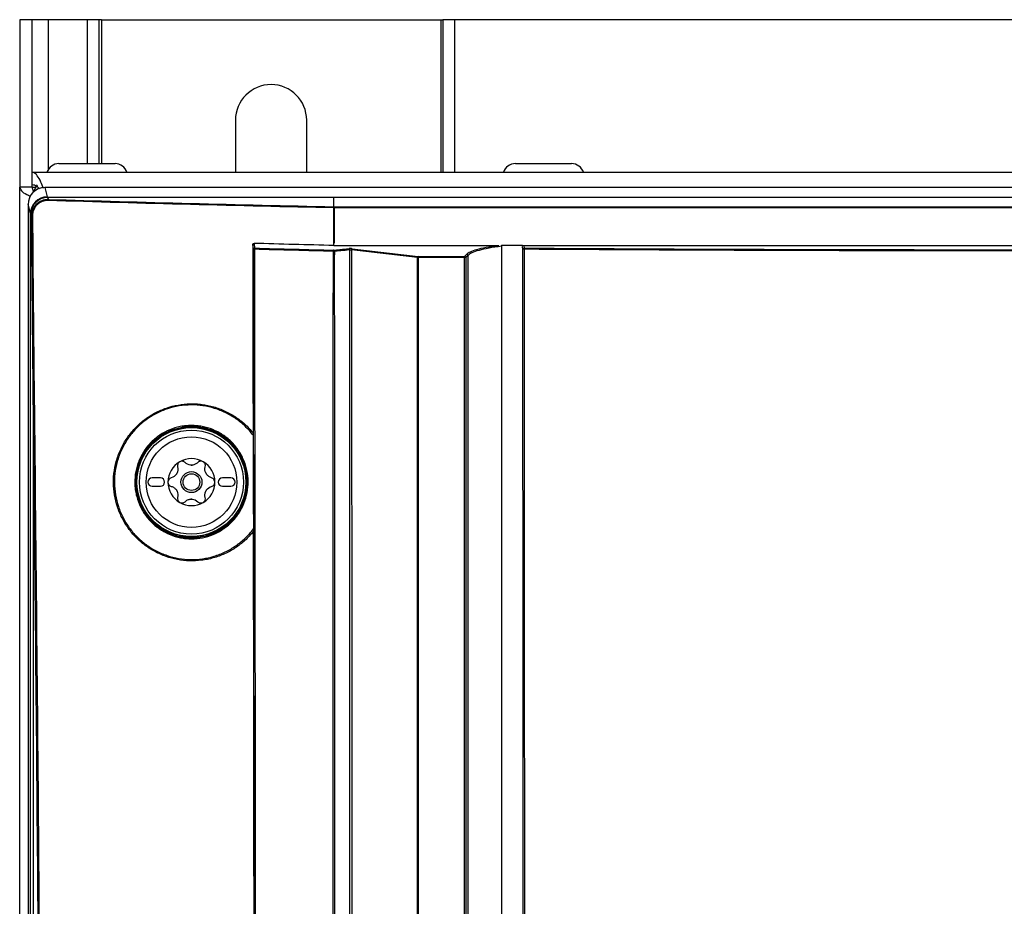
# Model space of a CAD drawing. Header units: millimetres. Extents: x 156 to 887, y -58 to 920.
# Tile 86 of 118: x 529 to 588, y 522 to 574. Entities that reach past the tile are written whole.
import ezdxf

# ---------------------------------------------------------------- set-up
doc = ezdxf.new("R2010")
doc.units = ezdxf.units.MM

msp = doc.modelspace()

# ---------------------------------------------------------------- linework, layer by layer
at = {"color": 7, "linetype": 'Continuous', "lineweight": 25}
for p, q in [((530.243, 574.468), (529.493, 574.468)), ((529.493, 574.468), (529.493, 564.468)), ((530.243, 565.359), (530.243, 574.468)), ((531.195, 574.468), (530.243, 574.468)), ((533.528, 574.468), (531.195, 574.468)), ((534.236, 574.468), (533.528, 574.468)), ((534.368, 574.468), (534.236, 574.468)), ((534.368, 574.468), (534.368, 565.876)), ((534.368, 574.468), (554.618, 574.468)), ((554.618, 574.468), (554.618, 565.359)), ((554.618, 574.468), (554.75, 574.468)), ((555.457, 574.468), (554.75, 574.468)), ((621.028, 574.468), (555.457, 574.468)), ((542.368, 568.468), (542.368, 565.359)), ((546.618, 565.359), (546.618, 568.468)), ((531.83, 565.876), (534.985, 565.876)), ((534.985, 565.876), (535.18, 565.876)), ((559.068, 565.876), (562.223, 565.876)), ((562.223, 565.876), (562.418, 565.876)), ((530.243, 564.609), (530.243, 565.359)), ((530.243, 565.359), (531.945, 565.359)), ((531.945, 565.359), (644.54, 565.359)), ((530.243, 564.468), (530.243, 564.609)), ((529.493, 314.468), (529.493, 564.468)), ((530.243, 564.468), (529.493, 564.468)), ((530.243, 564.468), (530.448, 564.468)), ((645.496, 564.446), (530.989, 564.446)), ((530.989, 564.446), (531.137, 563.887)), ((530.138, 562.894), (529.993, 563.443)), ((529.993, 563.443), (529.993, 430.377)), ((548.243, 563.846), (531.151, 563.846)), ((628.243, 563.846), (548.243, 563.846)), ((548.243, 563.303), (548.249, 563.303)), ((548.249, 563.303), (548.249, 563.303)), ((628.236, 563.236), (548.249, 563.236)), ((543.474, 561.115), (543.509, 560.831)), ((543.434, 560.757), (543.399, 561.04)), ((548.243, 560.994), (558.078, 560.994)), ((553.222, 560.27), (549.286, 560.729)), ((549.334, 560.8), (553.27, 560.341)), ((558.243, 561.012), (559.493, 561.012)), ((559.493, 560.994), (616.993, 560.994)), ((559.515, 560.76), (559.495, 560.92)), ((559.57, 560.994), (559.59, 560.834)), ((553.222, 456.48), (553.222, 560.27)), ((553.27, 560.341), (553.27, 560.271)), ((553.27, 560.341), (556.037, 560.341)), ((556.037, 560.271), (553.27, 560.271)), ((556.037, 560.341), (556.168, 560.473)), ((556.037, 560.271), (556.037, 560.341)), ((556.037, 457.725), (556.037, 560.271)), ((556.243, 560.4), (556.111, 560.267)), ((556.111, 560.267), (556.111, 457.721)), ((556.243, 560.399), (556.243, 560.4)), ((556.243, 457.668), (556.243, 560.399)), ((537.891, 547.117), (537.391, 547.117)), ((542.091, 547.117), (541.591, 547.117)), ((537.391, 546.617), (537.891, 546.617)), ((541.591, 546.617), (542.091, 546.617))]:
    msp.add_line(p, q, dxfattribs=at)
at = {"color": 8, "linetype": 'Continuous', "lineweight": 25}
for p, q in [((531.195, 574.468), (531.195, 565.525)), ((533.528, 574.468), (533.528, 565.876)), ((534.236, 565.876), (534.236, 574.468)), ((554.75, 574.468), (554.75, 565.359)), ((555.457, 565.359), (555.457, 574.468))]:
    msp.add_line(p, q, dxfattribs=at)
at = {"color": 7, "linetype": 'Continuous', "lineweight": 25, "flags": 128}
for points in [[(548.243, 563.303), (548.243, 563.566), (548.243, 563.846)], [(530.138, 430.297), (530.138, 479.296), (530.138, 562.894)], [(548.249, 563.303), (553.268, 563.303), (581.248, 563.303), (588.243, 563.303), (602.232, 563.303), (616.222, 563.303), (628.236, 563.303), (628.236, 563.303)], [(530.303, 551.907), (530.303, 534.5), (530.303, 462.604), (530.303, 460.574), (530.303, 430.26)]]:
    msp.add_lwpolyline(points, dxfattribs=at)
at = {"color": 7, "linetype": 'Continuous', "lineweight": 25}
for radius in [3.284, 3.25, 3.104, 2.704, 0.625, 0.5]:
    msp.add_circle((539.741, 546.867), radius, dxfattribs=at)
for centre, radius, start, end in [((544.493, 568.468), 2.125, 0, 180), ((531.83, 565.126), 0.75, 90, 161.8532), ((535.18, 565.126), 0.75, 18.1468, 90), ((559.068, 565.126), 0.75, 90, 161.8532), ((562.418, 565.126), 0.75, 18.1468, 90), ((531.945, 563.657), 1.703, 145.98075, 161.52717), ((531.139, 562.887), 1.001, 90.06382, 179.5555), ((531.154, 562.844), 1.002, 90.19281, 179.45824), ((531.292, 563.681), 0.103, 145.14484, 184.767), ((548.371, 563.245), 0.135, 154.6326, 183.91082), ((548.249, 562.497), 0.739, 89.99326, 90.97849), ((530.25, 562.6), 0.167, 87.25384, 106.77363), ((543.509, 560.756), 0.0748, 89.88836, 179.55995), ((543.482, 560.606), 0.158, 85.53079, 107.81777), ((543.623, 560.772), 0.129, 152.66249, 183.5526), ((549.121, 560.733), 0.0752, 357.78136, 64.24219), ((549.361, 560.73), 0.0746, 111.17075, 181.11527), ((559.589, 560.759), 0.0748, 89.88775, 179.52941), ((559.569, 560.513), 0.253, 86.24951, 102.53175), ((560.066, 560.775), 0.48, 172.91467, 181.13366), ((553.297, 560.271), 0.0746, 111.17075, 181.11527), ((553.267, 559.206), 1.064, 89.88021, 92.44492), ((556.035, 560.265), 0.076, 1.73172, 88.72624), ((556.052, 559.824), 0.447, 82.40704, 91.9548), ((530.353, 551.715), 0.198, 88.29364, 104.61935), ((539.741, 546.867), 1.4, 60, 120), ((539.741, 546.867), 1.4, 120, 180), ((539.741, 546.867), 1.015, 87.5089, 92.4911), ((539.741, 548.412), 0.533, 265.2504, 274.7496), ((539.741, 546.867), 1.4, 0, 60), ((537.391, 546.867), 0.25, 90, 270), ((537.891, 546.867), 0.25, 270, 90), ((539.741, 546.867), 1.015, 147.5089, 152.4911), ((538.402, 547.639), 0.533, 325.2504, 334.7496), ((539.741, 546.867), 1.015, 27.5089, 32.4911), ((541.079, 547.639), 0.533, 205.2504, 214.7496), ((541.591, 546.867), 0.25, 90, 270), ((542.091, 546.867), 0.25, 270, 90), ((539.741, 546.867), 1.4, 180, 240), ((539.741, 546.867), 1.015, 207.5089, 212.4911), ((538.402, 546.094), 0.533, 25.2504, 34.7496), ((539.741, 546.867), 1.4, 300, 0), ((539.741, 546.867), 1.015, 327.5089, 332.4911), ((541.079, 546.094), 0.533, 145.2504, 154.7496), ((539.741, 545.321), 0.533, 85.2504, 94.7496), ((539.741, 546.867), 1.015, 267.5089, 272.4911), ((539.741, 546.867), 1.4, 240, 300)]:
    msp.add_arc(centre, radius, start, end, dxfattribs=at)
msp.add_ellipse((530.993, 563.439), major_axis=(0.258, -0.974), ratio=0.992383, start_param=2.884622, end_param=4.451634, dxfattribs=at)
for points, knots in [([(530.917, 564.401), (530.865, 564.531), (530.74, 564.843), (530.544, 565.183), (530.37, 565.344), (530.271, 565.356), (530.243, 565.359)], [0, 0, 0, 0, 0.231308, 0.553452, 0.875596, 1, 1, 1, 1]), ([(530.678, 564.363), (530.619, 564.423), (530.474, 564.573), (530.329, 564.596), (530.243, 564.609)], [0, 0, 0, 0, 0.404682, 1, 1, 1, 1]), ([(529.493, 564.468), (529.515, 564.396), (529.561, 564.251), (529.812, 564.073), (530.051, 563.968), (530.124, 563.936)], [0, 0, 0, 0, 0.408062, 0.816236, 1, 1, 1, 1]), ([(530.243, 564.468), (530.247, 564.399), (530.254, 564.305), (530.336, 564.21), (530.358, 564.186)], [0, 0, 0, 0, 0.7368912, 1, 1, 1, 1]), ([(530.202, 562.761), (530.202, 562.827), (530.208, 562.892), (530.233, 563.021), (530.252, 563.086), (530.302, 563.207), (530.334, 563.265), (530.408, 563.374), (530.451, 563.425), (530.545, 563.515), (530.597, 563.556), (530.708, 563.626), (530.767, 563.654), (530.888, 563.7), (530.952, 563.717), (531.079, 563.738), (531.143, 563.742), (531.208, 563.74)], [0, 0, 0, 0, 0.125, 0.125, 0.25, 0.25, 0.375, 0.375, 0.5, 0.5, 0.625, 0.625, 0.75, 0.75, 0.875, 0.875, 1, 1, 1, 1]), ([(531.19, 563.673), (531.13, 563.675), (531.071, 563.671), (530.953, 563.652), (530.894, 563.637), (530.726, 563.574), (530.62, 563.509), (530.489, 563.383), (530.449, 563.336), (530.38, 563.235), (530.351, 563.182), (530.304, 563.069), (530.286, 563.009), (530.263, 562.89), (530.258, 562.829), (530.258, 562.768)], [0, 0, 0, 0, 0.125, 0.125, 0.25, 0.25, 0.5, 0.5, 0.625, 0.625, 0.75, 0.75, 0.875, 0.875, 1, 1, 1, 1]), ([(548.236, 560.99), (548.236, 561.159), (548.236, 561.327), (548.236, 561.496), (548.236, 561.786), (548.236, 562.076), (548.236, 562.366), (548.236, 562.656), (548.236, 562.946), (548.236, 563.236)], [0, 0, 0, 0, 0.001015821, 0.001015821, 0.001015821, 0.002764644, 0.002764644, 0.002764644, 0.004513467, 0.004513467, 0.004513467, 0.004513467]), ([(548.249, 563.303), (548.249, 563.301), (548.249, 563.293), (548.249, 563.269), (548.249, 563.253), (548.249, 563.236)], [0, 0, 0, 0, 0.5, 0.5, 1, 1, 1, 1]), ([(548.249, 563.236), (548.249, 562.946), (548.249, 562.656), (548.249, 562.366), (548.249, 562.076), (548.249, 561.786), (548.249, 561.496), (548.249, 561.371), (548.249, 561.246), (548.249, 561.121)], [0, 0, 0, 0, 0.001748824, 0.001748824, 0.001748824, 0.003497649, 0.003497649, 0.003497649, 0.004249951, 0.004249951, 0.004249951, 0.004249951]), ([(543.399, 561.04), (543.399, 561.049), (543.4, 561.057), (543.403, 561.065), (543.405, 561.073), (543.41, 561.081), (543.415, 561.087), (543.42, 561.094), (543.426, 561.099), (543.433, 561.104), (543.439, 561.108), (543.447, 561.111), (543.455, 561.113), (543.461, 561.114), (543.467, 561.115), (543.474, 561.115)], [0, 0, 0, 0, 0.0000502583, 0.0000502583, 0.0000502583, 0.0001006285, 0.0001006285, 0.0001006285, 0.0001494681, 0.0001494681, 0.0001494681, 0.0001973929, 0.0001973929, 0.0001973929, 0.0002362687, 0.0002362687, 0.0002362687, 0.0002362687]), ([(543.533, 468.465), (543.529, 476.17), (543.525, 483.873), (543.513, 499.272), (543.506, 506.97), (543.481, 530.049), (543.46, 545.413), (543.434, 560.757)], [0, 0, 0, 0, 0.25, 0.25, 0.5, 0.5, 1, 1, 1, 1]), ([(543.495, 560.764), (543.521, 545.37), (543.542, 529.954), (543.575, 499.08), (543.586, 483.625), (543.593, 468.163)], [0, 0, 0, 0, 0.5, 0.5, 1, 1, 1, 1]), ([(548.218, 445.726), (548.214, 446.925), (548.212, 448.124), (548.21, 450.522), (548.21, 451.721), (548.208, 455.318), (548.205, 457.716), (548.199, 464.909), (548.197, 469.703), (548.191, 484.086), (548.19, 493.671), (548.19, 512.83), (548.191, 522.404), (548.195, 536.753), (548.197, 541.534), (548.202, 548.702), (548.204, 551.09), (548.206, 555.867), (548.205, 558.254), (548.211, 560.641)], [0, 0, 0, 0, 0.03125, 0.03125, 0.0625, 0.0625, 0.125, 0.125, 0.25, 0.25, 0.5, 0.5, 0.75, 0.75, 0.875, 0.875, 0.9375, 0.9375, 1, 1, 1, 1]), ([(548.239, 560.667), (548.23, 560.659), (548.221, 560.651), (548.212, 560.642), (548.212, 560.642), (548.211, 560.641), (548.211, 560.641)], [0, 0, 0, 0, 0.00007383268, 0.00007383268, 0.00007383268, 0.00007628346, 0.00007628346, 0.00007628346, 0.00007628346]), ([(548.224, 560.708), (548.242, 560.71), (548.261, 560.712), (548.28, 560.714), (548.423, 560.728), (548.566, 560.743), (548.71, 560.757), (548.801, 560.766), (548.893, 560.775), (548.985, 560.784), (549.041, 560.79), (549.098, 560.795), (549.154, 560.801)], [0, 0, 0, 0, 0.000137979, 0.000137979, 0.000137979, 0.001197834, 0.001197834, 0.001197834, 0.001874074, 0.001874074, 0.001874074, 0.002285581, 0.002285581, 0.002285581, 0.002285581]), ([(548.239, 560.667), (548.238, 560.673), (548.237, 560.679), (548.236, 560.684), (548.234, 560.69), (548.232, 560.695), (548.23, 560.699), (548.228, 560.704), (548.226, 560.707), (548.224, 560.708), (548.224, 560.708), (548.224, 560.708), (548.224, 560.708)], [0.0000562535, 0.0000562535, 0.0000562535, 0.0000562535, 0.0000983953, 0.0000983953, 0.0000983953, 0.0001501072, 0.0001501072, 0.0001501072, 0.0002068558, 0.0002068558, 0.0002068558, 0.0002097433, 0.0002097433, 0.0002097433, 0.0002097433]), ([(548.267, 560.64), (548.264, 558.253), (548.268, 555.865), (548.271, 551.089), (548.271, 548.7), (548.27, 541.532), (548.27, 536.751), (548.269, 522.403), (548.269, 512.83), (548.269, 493.672), (548.27, 484.088), (548.271, 469.706), (548.271, 464.912), (548.271, 457.719), (548.271, 455.322), (548.268, 451.725), (548.267, 450.526), (548.264, 448.128), (548.263, 446.93), (548.265, 445.73)], [0, 0, 0, 0, 0.0625, 0.0625, 0.125, 0.125, 0.25, 0.25, 0.5, 0.5, 0.75, 0.75, 0.875, 0.875, 0.9375, 0.9375, 0.96875, 0.96875, 1, 1, 1, 1]), ([(549.196, 560.73), (549.14, 560.725), (549.084, 560.719), (549.028, 560.714), (548.936, 560.705), (548.844, 560.696), (548.753, 560.687), (548.609, 560.674), (548.466, 560.659), (548.323, 560.645), (548.304, 560.644), (548.286, 560.642), (548.267, 560.64)], [0, 0, 0, 0, 0.000411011, 0.000411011, 0.000411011, 0.001086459, 0.001086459, 0.001086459, 0.002145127, 0.002145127, 0.002145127, 0.002282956, 0.002282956, 0.002282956, 0.002282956]), ([(549.334, 560.8), (549.309, 560.803), (549.278, 560.804), (549.213, 560.805), (549.18, 560.803), (549.154, 560.801)], [0, 0, 0, 0, 0.5, 0.5, 1, 1, 1, 1]), ([(549.204, 449.263), (549.204, 449.3), (549.205, 449.336), (549.205, 449.408), (549.205, 449.445), (549.204, 449.554), (549.203, 449.626), (549.203, 449.844), (549.202, 449.989), (549.202, 450.425), (549.201, 450.715), (549.2, 451.586), (549.2, 452.166), (549.198, 453.908), (549.197, 455.07), (549.195, 458.553), (549.195, 460.876), (549.194, 467.843), (549.195, 472.488), (549.197, 486.422), (549.199, 495.711), (549.199, 514.289), (549.198, 523.577), (549.196, 537.51), (549.196, 542.154), (549.194, 551.442), (549.194, 556.086), (549.196, 560.73)], [0, 0, 0, 0, 0.000977, 0.000977, 0.001953, 0.001953, 0.003906, 0.003906, 0.007812, 0.007812, 0.015625, 0.015625, 0.03125, 0.03125, 0.0625, 0.0625, 0.125, 0.125, 0.25, 0.25, 0.5, 0.5, 0.75, 0.75, 0.875, 0.875, 1, 1, 1, 1]), ([(549.196, 560.73), (549.203, 560.732), (549.211, 560.733), (549.219, 560.734), (549.227, 560.734), (549.235, 560.735), (549.243, 560.734), (549.252, 560.734), (549.26, 560.734), (549.267, 560.733), (549.274, 560.732), (549.281, 560.73), (549.286, 560.729)], [0, 0, 0, 0, 0.0000502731, 0.0000502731, 0.0000502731, 0.000100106, 0.000100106, 0.000100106, 0.0001497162, 0.0001497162, 0.0001497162, 0.0001944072, 0.0001944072, 0.0001944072, 0.0001944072]), ([(549.286, 560.729), (549.298, 551.441), (549.304, 542.152), (549.311, 523.576), (549.312, 514.287), (549.311, 495.71), (549.309, 486.421), (549.301, 472.488), (549.298, 467.844), (549.291, 460.877), (549.288, 458.555), (549.283, 455.071), (549.282, 453.91), (549.279, 452.168), (549.278, 451.588), (549.277, 450.717), (549.276, 450.427), (549.275, 449.991), (549.275, 449.846), (549.275, 449.628), (549.274, 449.556), (549.276, 449.411), (549.277, 449.338), (549.278, 449.265)], [0, 0, 0, 0, 0.25, 0.25, 0.5, 0.5, 0.75, 0.75, 0.875, 0.875, 0.9375, 0.9375, 0.96875, 0.96875, 0.984375, 0.984375, 0.992187, 0.992187, 0.996094, 0.996094, 0.998047, 0.998047, 1, 1, 1, 1]), ([(556.168, 560.473), (556.212, 560.522), (556.285, 560.571), (556.489, 560.665), (556.619, 560.711), (556.935, 560.8), (557.119, 560.842), (557.533, 560.921), (557.764, 560.959), (558.015, 560.994)], [0, 0, 0, 0, 0.25, 0.25, 0.5, 0.5, 0.75, 0.75, 1, 1, 1, 1]), ([(558.243, 560.946), (557.972, 560.91), (557.72, 560.871), (557.271, 560.788), (557.072, 560.744), (556.728, 560.651), (556.587, 560.603), (556.367, 560.503), (556.288, 560.451), (556.243, 560.399)], [0, 0, 0, 0, 0.25, 0.25, 0.5, 0.5, 0.75, 0.75, 1, 1, 1, 1]), ([(558.243, 561.012), (558.243, 556.689), (558.243, 548.082), (558.243, 535.193), (558.243, 522.344), (558.243, 513.778), (558.243, 505.212), (558.243, 496.647), (558.243, 483.799), (558.243, 470.95), (558.243, 462.384), (558.243, 457.856), (558.279, 457.352), (558.453, 456.6), (558.73, 455.908), (558.961, 455.509), (559.543, 454.637), (560.422, 453.321), (561.699, 451.406), (563, 449.457), (563.929, 448.064), (564.518, 447.181), (564.709, 446.919), (565.09, 446.497), (565.591, 446.063), (566.215, 445.662), (566.897, 445.361), (567.543, 445.181), (568.112, 445.096), (568.441, 445.082), (570.302, 445.082), (573.593, 445.082), (578.348, 445.082), (583.05, 445.082), (586.227, 445.082), (589.502, 445.082), (592.78, 445.082), (597.694, 445.082), (602.684, 445.082), (606.123, 445.082), (608.047, 445.082), (608.38, 445.097), (608.957, 445.184), (609.606, 445.367), (610.285, 445.67), (610.902, 446.069), (611.398, 446.5), (611.777, 446.919), (611.967, 447.181), (612.557, 448.064), (613.486, 449.457), (614.786, 451.406), (616.064, 453.321), (616.942, 454.637), (617.524, 455.509), (617.755, 455.908), (618.032, 456.6), (618.206, 457.352), (618.243, 457.856), (618.243, 462.384), (618.243, 470.95), (618.243, 483.799), (618.243, 496.647), (618.243, 505.212), (618.243, 513.778), (618.243, 522.344), (618.243, 535.193), (618.243, 548.082), (618.243, 556.689), (618.243, 561.012)], [-0.000431, -0.000431, -0.000431, -0.000431, 0.045477, 0.090955, 0.136432, 0.181909, 0.181909, 0.227386, 0.272864, 0.318341, 0.363818, 0.363818, 0.366411, 0.369003, 0.371596, 0.374189, 0.374189, 0.384006, 0.393823, 0.40364, 0.413457, 0.413457, 0.415089, 0.41672, 0.418352, 0.419983, 0.421615, 0.423246, 0.424878, 0.426509, 0.426509, 0.444706, 0.462903, 0.4811, 0.499297, 0.499297, 0.517846, 0.536394, 0.554942, 0.573491, 0.573491, 0.575122, 0.576754, 0.578385, 0.580017, 0.581648, 0.58328, 0.584911, 0.586543, 0.586543, 0.59636, 0.606177, 0.615994, 0.625811, 0.625811, 0.628404, 0.630997, 0.633589, 0.636182, 0.636182, 0.681659, 0.727136, 0.772614, 0.818091, 0.818091, 0.863568, 0.909045, 0.954523, 1.000431, 1.000431, 1.000431, 1.000431]), ([(616.971, 560.76), (616.962, 549.154), (616.956, 537.54), (616.948, 514.297), (616.946, 502.668), (616.947, 485.22), (616.948, 479.404), (616.951, 470.677), (616.952, 467.768), (616.953, 463.404), (616.954, 461.949), (616.955, 459.767), (616.955, 459.04), (616.955, 458.222), (616.956, 458.131), (616.95, 457.949), (616.944, 457.858), (616.924, 457.677), (616.911, 457.587), (616.878, 457.406), (616.858, 457.315), (616.741, 456.87), (616.6, 456.541), (616.37, 456.162), (616.32, 456.088), (616.221, 455.94), (616.172, 455.866), (616.023, 455.644), (615.727, 455.2), (615.035, 454.163), (614.442, 453.275), (613.257, 451.498), (612.466, 450.313), (611.478, 448.832), (611.281, 448.535), (611.034, 448.165), (610.985, 448.09), (610.884, 447.945), (610.83, 447.874), (610.664, 447.669), (610.544, 447.541), (610.285, 447.301), (610.145, 447.189), (609.851, 446.99), (609.699, 446.902), (609.384, 446.744), (609.221, 446.676), (608.882, 446.565), (608.71, 446.522), (608.363, 446.461), (608.188, 446.443), (607.922, 446.435), (607.833, 446.436), (607.655, 446.436), (607.21, 446.437), (606.054, 446.439), (604.987, 446.44), (598.582, 446.448), (592.888, 446.452), (581.499, 446.451), (575.804, 446.447), (569.756, 446.438), (569.311, 446.437), (568.866, 446.436), (568.688, 446.436), (568.599, 446.435), (568.333, 446.44), (568.155, 446.457), (567.802, 446.516), (567.627, 446.558), (567.289, 446.666), (567.125, 446.734), (566.805, 446.892), (566.649, 446.982), (566.353, 447.18), (566.214, 447.29), (565.952, 447.53), (565.829, 447.66), (565.659, 447.869), (565.605, 447.94), (565.503, 448.086), (565.454, 448.161), (565.206, 448.533), (564.611, 449.426), (564.015, 450.318), (562.825, 452.103), (562.031, 453.292), (561.039, 454.779), (560.741, 455.225), (560.444, 455.671), (560.295, 455.894), (560.245, 455.969), (560.146, 456.117), (560.097, 456.192), (559.96, 456.423), (559.879, 456.584), (559.743, 456.912), (559.688, 457.081), (559.6, 457.425), (559.568, 457.602), (559.541, 457.869), (559.535, 457.958), (559.529, 458.136), (559.53, 458.225), (559.535, 469.708), (559.538, 481.102), (559.539, 503.881), (559.537, 515.266), (559.529, 538.025), (559.523, 549.396), (559.515, 560.76)], [0, 0, 0, 0, 0.125, 0.125, 0.25, 0.25, 0.3125, 0.3125, 0.34375, 0.34375, 0.359375, 0.359375, 0.367187, 0.367187, 0.368164, 0.368164, 0.369141, 0.369141, 0.370117, 0.370117, 0.371094, 0.371094, 0.375, 0.375, 0.375977, 0.375977, 0.376953, 0.376953, 0.378906, 0.382812, 0.390625, 0.390625, 0.40625, 0.40625, 0.410156, 0.410156, 0.411133, 0.411133, 0.412109, 0.412109, 0.414062, 0.414062, 0.416016, 0.416016, 0.417969, 0.417969, 0.419922, 0.419922, 0.421875, 0.421875, 0.423828, 0.423828, 0.424805, 0.424805, 0.425781, 0.429687, 0.4375, 0.4375, 0.5, 0.5, 0.5625, 0.5625, 0.566406, 0.567383, 0.567383, 0.568359, 0.568359, 0.570312, 0.570312, 0.572266, 0.572266, 0.574219, 0.574219, 0.576172, 0.576172, 0.578125, 0.578125, 0.580078, 0.580078, 0.581055, 0.581055, 0.582031, 0.582031, 0.585937, 0.59375, 0.59375, 0.609375, 0.609375, 0.613281, 0.615234, 0.615234, 0.616211, 0.616211, 0.617187, 0.617187, 0.619141, 0.619141, 0.621094, 0.621094, 0.623047, 0.623047, 0.624023, 0.624023, 0.625, 0.625, 0.75, 0.75, 0.875, 0.875, 1, 1, 1, 1]), ([(559.586, 560.765), (559.594, 549.411), (559.601, 538.05), (559.609, 515.311), (559.611, 503.935), (559.609, 481.176), (559.607, 469.792), (559.601, 458.318), (559.601, 458.23), (559.602, 458.052), (559.606, 457.963), (559.627, 457.696), (559.655, 457.518), (559.736, 457.172), (559.788, 457.002), (559.917, 456.672), (559.995, 456.51), (560.173, 456.2), (560.276, 456.053), (560.474, 455.756), (560.771, 455.311), (561.862, 453.677), (562.853, 452.191), (564.043, 450.408), (564.638, 449.516), (565.232, 448.625), (565.48, 448.253), (565.529, 448.178), (565.629, 448.03), (565.682, 447.958), (565.849, 447.748), (565.97, 447.615), (566.229, 447.373), (566.366, 447.261), (566.66, 447.061), (566.816, 446.97), (567.135, 446.81), (567.298, 446.742), (567.636, 446.632), (567.81, 446.59), (568.163, 446.531), (568.34, 446.515), (568.607, 446.51), (568.696, 446.511), (568.873, 446.511), (569.318, 446.512), (569.762, 446.512), (575.805, 446.521), (581.495, 446.526), (592.873, 446.527), (598.563, 446.523), (604.961, 446.515), (606.028, 446.513), (607.183, 446.512), (607.627, 446.511), (607.805, 446.511), (607.894, 446.51), (608.16, 446.516), (608.335, 446.532), (608.682, 446.591), (608.854, 446.634), (609.193, 446.744), (609.356, 446.812), (609.67, 446.97), (609.822, 447.059), (610.115, 447.258), (610.254, 447.371), (610.511, 447.612), (610.631, 447.741), (610.795, 447.948), (610.848, 448.019), (610.948, 448.165), (610.997, 448.24), (611.243, 448.61), (612.23, 450.09), (613.218, 451.569), (614.402, 453.345), (614.995, 454.232), (615.686, 455.268), (615.982, 455.712), (616.13, 455.934), (616.179, 456.008), (616.278, 456.156), (616.327, 456.23), (616.554, 456.611), (616.691, 456.941), (616.824, 457.479), (616.854, 457.661), (616.878, 457.933), (616.882, 458.024), (616.885, 458.205), (616.884, 458.296), (616.884, 459.114), (616.883, 459.841), (616.882, 462.021), (616.882, 463.475), (616.88, 467.836), (616.879, 470.743), (616.877, 479.464), (616.876, 485.277), (616.875, 502.713), (616.876, 514.334), (616.884, 537.561), (616.891, 549.167), (616.899, 560.765)], [0, 0, 0, 0, 0.125, 0.125, 0.25, 0.25, 0.375, 0.375, 0.375977, 0.375977, 0.376953, 0.376953, 0.378906, 0.378906, 0.380859, 0.380859, 0.382813, 0.382813, 0.384766, 0.384766, 0.386719, 0.390625, 0.40625, 0.40625, 0.414063, 0.417969, 0.417969, 0.418945, 0.418945, 0.419922, 0.419922, 0.421875, 0.421875, 0.423828, 0.423828, 0.425781, 0.425781, 0.427734, 0.427734, 0.429688, 0.429688, 0.431641, 0.431641, 0.432617, 0.432617, 0.433594, 0.4375, 0.4375, 0.5, 0.5, 0.5625, 0.5625, 0.570313, 0.574219, 0.575195, 0.575195, 0.576172, 0.576172, 0.578125, 0.578125, 0.580078, 0.580078, 0.582031, 0.582031, 0.583984, 0.583984, 0.585938, 0.585938, 0.587891, 0.587891, 0.588867, 0.588867, 0.589844, 0.589844, 0.59375, 0.609375, 0.609375, 0.617188, 0.621094, 0.623047, 0.623047, 0.624023, 0.624023, 0.625, 0.625, 0.628906, 0.628906, 0.630859, 0.630859, 0.631836, 0.631836, 0.632813, 0.632813, 0.640625, 0.640625, 0.65625, 0.65625, 0.6875, 0.6875, 0.75, 0.75, 0.875, 0.875, 1, 1, 1, 1]), ([(616.899, 560.765), (612.127, 560.733), (607.351, 560.708), (597.799, 560.676), (593.022, 560.668), (578.687, 560.668), (569.131, 560.7), (559.586, 560.765)], [0, 0, 0, 0, 0.25, 0.25, 0.5, 0.5, 1, 1, 1, 1]), ([(559.59, 560.834), (569.134, 560.769), (578.688, 560.737), (593.021, 560.737), (597.798, 560.745), (607.349, 560.777), (612.124, 560.801), (616.896, 560.834)], [0, 0, 0, 0, 0.5, 0.5, 0.75, 0.75, 1, 1, 1, 1]), ([(553.27, 560.271), (553.27, 540.148), (553.27, 509.965), (553.27, 477.266), (553.27, 463.432), (553.27, 459.03), (553.27, 457.144), (553.27, 456.436), (553.271, 456.358), (553.279, 456.201), (553.286, 456.122), (553.312, 455.886), (553.339, 455.732), (553.447, 455.277), (553.554, 454.985), (553.768, 454.564), (553.848, 454.428), (554.023, 454.165), (554.286, 453.772), (554.899, 452.854), (556.125, 451.018), (558.577, 447.346), (560.678, 444.199), (562.08, 442.1)], [0, 0, 0, 0, 0.5, 0.75, 0.8125, 0.84375, 0.859375, 0.859375, 0.861328, 0.861328, 0.863281, 0.863281, 0.867187, 0.867187, 0.875, 0.875, 0.878906, 0.878906, 0.882812, 0.890625, 0.90625, 0.9375, 1, 1, 1, 1]), ([(556.243, 560.4), (556.242, 560.408), (556.241, 560.416), (556.238, 560.424), (556.235, 560.432), (556.231, 560.439), (556.225, 560.446), (556.22, 560.452), (556.213, 560.458), (556.206, 560.462), (556.199, 560.467), (556.191, 560.47), (556.183, 560.472), (556.181, 560.472), (556.18, 560.472), (556.178, 560.472), (556.175, 560.473), (556.172, 560.473), (556.168, 560.473)], [0, 0, 0, 0, 0.0000503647, 0.0000503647, 0.0000503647, 0.0001007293, 0.0001007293, 0.0001007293, 0.0001510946, 0.0001510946, 0.0001510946, 0.0002014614, 0.0002014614, 0.0002014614, 0.0002105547, 0.0002105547, 0.0002105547, 0.0002304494, 0.0002304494, 0.0002304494, 0.0002304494]), ([(562.08, 442.1), (562.209, 441.907), (562.353, 441.727), (562.671, 441.396), (562.845, 441.243), (563.22, 440.969), (563.417, 440.85), (563.83, 440.647), (564.046, 440.563), (564.492, 440.433), (564.722, 440.387), (565.068, 440.35), (565.183, 440.342), (565.414, 440.337), (565.53, 440.339), (566.108, 440.339), (568.42, 440.339), (574.431, 440.339), (587.377, 440.339), (599.399, 440.339), (608.184, 440.339), (609.803, 440.339), (610.612, 440.339), (610.959, 440.339), (611.19, 440.339), (611.305, 440.342), (611.652, 440.37), (611.88, 440.409), (612.323, 440.524), (612.538, 440.6), (612.852, 440.742), (612.956, 440.795), (613.157, 440.908), (613.254, 440.968), (613.537, 441.161), (613.714, 441.306), (613.961, 441.547), (614.04, 441.631), (614.191, 441.805), (614.261, 441.895), (614.395, 442.081), (614.457, 442.177), (614.584, 442.367), (614.901, 442.842), (617.249, 446.358), (619.786, 450.158), (622.134, 453.674), (622.451, 454.149), (622.578, 454.339), (622.64, 454.435), (622.81, 454.733), (622.908, 454.943), (623.064, 455.378), (623.123, 455.604), (623.18, 455.94), (623.194, 456.052), (623.212, 456.277), (623.216, 456.389), (623.216, 456.95), (623.216, 459.197), (623.216, 465.036), (623.216, 499.177), (623.216, 531.521), (623.216, 560.271)], [0, 0, 0, 0, 0.003906, 0.003906, 0.007813, 0.007813, 0.011719, 0.011719, 0.015625, 0.015625, 0.019531, 0.019531, 0.021484, 0.021484, 0.023438, 0.023438, 0.03125, 0.0625, 0.125, 0.25, 0.265625, 0.273438, 0.277344, 0.279297, 0.279297, 0.28125, 0.28125, 0.285156, 0.285156, 0.289063, 0.289063, 0.291016, 0.291016, 0.292969, 0.292969, 0.296875, 0.296875, 0.298828, 0.298828, 0.300781, 0.300781, 0.302734, 0.302734, 0.304688, 0.3125, 0.375, 0.382813, 0.384766, 0.384766, 0.386719, 0.386719, 0.390625, 0.390625, 0.394531, 0.394531, 0.396484, 0.396484, 0.398438, 0.398438, 0.40625, 0.4375, 0.5, 1, 1, 1, 1]), ([(530.915, 436.822), (530.917, 446.427), (530.905, 456.031), (530.856, 475.23), (530.818, 484.826), (530.716, 504.01), (530.652, 513.6), (530.497, 532.766), (530.407, 542.341), (530.303, 551.907)], [0, 0, 0, 0, 0.25, 0.25, 0.5, 0.5, 0.75, 0.75, 1, 1, 1, 1]), ([(530.359, 551.913), (530.463, 542.346), (530.553, 532.77), (530.707, 513.602), (530.771, 504.011), (530.924, 475.233), (530.973, 456.034), (530.969, 436.822)], [0, 0, 0, 0, 0.25, 0.25, 0.5, 0.5, 1, 1, 1, 1]), ([(543.433, 543.921), (543.279, 543.729), (543.11, 543.549), (542.751, 543.222), (542.56, 543.074), (542.156, 542.807), (541.941, 542.688), (541.501, 542.487), (541.276, 542.405), (540.93, 542.307), (540.813, 542.279), (540.577, 542.232), (540.457, 542.213), (540.099, 542.169), (539.861, 542.159), (539.386, 542.175), (539.148, 542.2), (538.676, 542.289), (538.447, 542.35), (538, 542.507), (537.783, 542.602), (537.467, 542.771), (537.363, 542.831), (537.161, 542.959), (537.064, 543.027), (536.779, 543.24), (536.6, 543.396), (536.266, 543.736), (536.109, 543.921), (535.83, 544.31), (535.706, 544.514), (535.543, 544.834), (535.493, 544.943), (535.4, 545.166), (535.358, 545.281), (535.169, 545.856), (535.091, 546.332), (535.086, 547.068), (535.104, 547.311), (535.176, 547.792), (535.231, 548.029), (535.342, 548.38), (535.383, 548.497), (535.475, 548.723), (535.525, 548.834), (535.688, 549.161), (535.813, 549.37), (536.025, 549.669), (536.1, 549.766), (536.257, 549.954), (536.339, 550.044), (536.593, 550.304), (536.775, 550.463), (537.163, 550.754), (537.371, 550.885), (537.797, 551.11), (538.017, 551.206), (538.471, 551.363), (538.707, 551.424), (539.179, 551.51), (539.416, 551.534), (539.773, 551.543), (539.893, 551.541), (540.133, 551.529), (540.253, 551.518), (540.609, 551.473), (540.842, 551.425), (541.298, 551.293), (541.522, 551.21), (541.959, 551.008), (542.166, 550.892), (542.562, 550.63), (542.75, 550.483), (543.106, 550.16), (543.273, 549.983), (543.424, 549.795)], [0, 0, 0, 0, 0.03125, 0.03125, 0.0625, 0.0625, 0.09375, 0.09375, 0.125, 0.125, 0.140625, 0.140625, 0.15625, 0.15625, 0.1875, 0.1875, 0.21875, 0.21875, 0.25, 0.25, 0.28125, 0.28125, 0.296875, 0.296875, 0.3125, 0.3125, 0.34375, 0.34375, 0.375, 0.375, 0.40625, 0.40625, 0.421875, 0.421875, 0.4375, 0.4375, 0.5, 0.5, 0.53125, 0.53125, 0.5625, 0.5625, 0.578125, 0.578125, 0.59375, 0.59375, 0.625, 0.625, 0.640625, 0.640625, 0.65625, 0.65625, 0.6875, 0.6875, 0.71875, 0.71875, 0.75, 0.75, 0.78125, 0.78125, 0.8125, 0.8125, 0.828125, 0.828125, 0.84375, 0.84375, 0.875, 0.875, 0.90625, 0.90625, 0.9375, 0.9375, 0.96875, 0.96875, 1, 1, 1, 1]), ([(543.426, 549.659), (543.28, 549.851), (543.12, 550.03), (542.773, 550.361), (542.589, 550.511), (542.201, 550.781), (541.997, 550.901), (541.676, 551.058), (541.566, 551.106), (541.345, 551.194), (541.233, 551.233), (540.894, 551.337), (540.664, 551.39), (540.195, 551.459), (539.954, 551.475), (539.479, 551.471), (539.243, 551.45), (538.774, 551.373), (538.539, 551.315), (538.084, 551.165), (537.864, 551.073), (537.545, 550.908), (537.44, 550.85), (537.234, 550.723), (537.133, 550.655), (536.841, 550.441), (536.658, 550.284), (536.403, 550.028), (536.322, 549.939), (536.164, 549.754), (536.089, 549.657), (535.875, 549.361), (535.749, 549.154), (535.586, 548.83), (535.536, 548.72), (535.443, 548.494), (535.401, 548.379), (535.29, 548.03), (535.235, 547.794), (535.162, 547.316), (535.144, 547.073), (535.149, 546.341), (535.228, 545.869), (535.417, 545.296), (535.459, 545.183), (535.552, 544.961), (535.603, 544.853), (535.767, 544.535), (535.891, 544.333), (536.171, 543.949), (536.328, 543.765), (536.663, 543.43), (536.842, 543.277), (537.128, 543.068), (537.226, 543.002), (537.427, 542.876), (537.531, 542.817), (537.847, 542.654), (538.064, 542.562), (538.51, 542.411), (538.74, 542.353), (539.21, 542.272), (539.446, 542.25), (539.919, 542.242), (540.156, 542.256), (540.631, 542.322), (540.866, 542.374), (541.322, 542.511), (541.545, 542.598), (541.871, 542.755), (541.979, 542.812), (542.187, 542.934), (542.289, 542.999), (542.585, 543.204), (542.772, 543.356), (543.123, 543.691), (543.287, 543.875), (543.435, 544.07)], [0, 0, 0, 0, 0.03125, 0.03125, 0.0625, 0.0625, 0.09375, 0.09375, 0.109375, 0.109375, 0.125, 0.125, 0.15625, 0.15625, 0.1875, 0.1875, 0.21875, 0.21875, 0.25, 0.25, 0.28125, 0.28125, 0.296875, 0.296875, 0.3125, 0.3125, 0.34375, 0.34375, 0.359375, 0.359375, 0.375, 0.375, 0.40625, 0.40625, 0.421875, 0.421875, 0.4375, 0.4375, 0.46875, 0.46875, 0.5, 0.5, 0.5625, 0.5625, 0.578125, 0.578125, 0.59375, 0.59375, 0.625, 0.625, 0.65625, 0.65625, 0.6875, 0.6875, 0.703125, 0.703125, 0.71875, 0.71875, 0.75, 0.75, 0.78125, 0.78125, 0.8125, 0.8125, 0.84375, 0.84375, 0.875, 0.875, 0.90625, 0.90625, 0.921875, 0.921875, 0.9375, 0.9375, 0.96875, 0.96875, 1, 1, 1, 1]), ([(536.373, 547.161), (536.393, 547.386), (536.435, 547.606), (536.529, 547.928), (536.566, 548.034), (536.651, 548.243), (536.699, 548.345), (536.856, 548.643), (536.979, 548.829), (537.191, 549.089), (537.267, 549.173), (537.425, 549.332), (537.507, 549.407), (537.764, 549.618), (537.949, 549.742), (538.343, 549.953), (538.547, 550.037), (538.863, 550.134), (538.969, 550.16), (539.186, 550.204), (539.296, 550.22), (539.624, 550.253), (539.843, 550.254), (540.17, 550.223), (540.279, 550.207), (540.495, 550.165), (540.602, 550.139), (540.915, 550.046), (541.117, 549.964), (541.409, 549.811), (541.505, 549.755), (541.688, 549.635), (541.776, 549.571), (542.031, 549.366), (542.189, 549.212), (542.474, 548.873), (542.598, 548.692), (542.758, 548.403), (542.806, 548.304), (542.894, 548.1), (542.933, 547.994), (543.034, 547.677), (543.08, 547.46), (543.129, 547.018), (543.132, 546.791), (543.092, 546.343), (543.05, 546.119), (542.923, 545.691), (542.838, 545.484), (542.68, 545.185), (542.622, 545.087), (542.498, 544.901), (542.366, 544.721), (542.216, 544.556), (542.058, 544.397), (541.974, 544.321), (541.714, 544.108), (541.53, 543.985), (541.139, 543.777), (540.93, 543.691), (540.509, 543.564), (540.293, 543.521), (539.964, 543.489), (539.853, 543.483), (539.633, 543.483), (539.415, 543.494), (539.2, 543.525), (538.985, 543.567), (538.878, 543.594), (538.562, 543.688), (538.361, 543.771), (538.072, 543.923), (537.978, 543.978), (537.795, 544.098), (537.706, 544.163), (537.45, 544.369), (537.294, 544.522), (537.012, 544.857), (536.886, 545.042), (536.674, 545.427), (536.587, 545.629), (536.485, 545.947), (536.457, 546.056), (536.411, 546.274), (536.393, 546.383), (536.356, 546.713), (536.353, 546.936), (536.373, 547.161)], [0, 0, 0, 0, 0.03125, 0.03125, 0.046875, 0.046875, 0.0625, 0.0625, 0.09375, 0.09375, 0.109375, 0.109375, 0.125, 0.125, 0.15625, 0.15625, 0.1875, 0.1875, 0.203125, 0.203125, 0.21875, 0.21875, 0.25, 0.25, 0.265625, 0.265625, 0.28125, 0.28125, 0.3125, 0.3125, 0.328125, 0.328125, 0.34375, 0.34375, 0.375, 0.375, 0.40625, 0.40625, 0.421875, 0.421875, 0.4375, 0.4375, 0.46875, 0.46875, 0.5, 0.5, 0.53125, 0.53125, 0.5625, 0.5625, 0.578125, 0.578125, 0.59375, 0.609375, 0.609375, 0.625, 0.625, 0.65625, 0.65625, 0.6875, 0.6875, 0.71875, 0.71875, 0.734375, 0.734375, 0.75, 0.765625, 0.765625, 0.78125, 0.78125, 0.8125, 0.8125, 0.828125, 0.828125, 0.84375, 0.84375, 0.875, 0.875, 0.90625, 0.90625, 0.9375, 0.9375, 0.953125, 0.953125, 0.96875, 0.96875, 1, 1, 1, 1]), ([(536.434, 547.153), (536.415, 546.931), (536.418, 546.711), (536.454, 546.385), (536.471, 546.277), (536.517, 546.063), (536.545, 545.955), (536.645, 545.642), (536.731, 545.443), (536.939, 545.064), (537.064, 544.882), (537.342, 544.552), (537.495, 544.402), (537.747, 544.199), (537.835, 544.135), (538.016, 544.016), (538.108, 543.962), (538.392, 543.812), (538.591, 543.731), (538.901, 543.638), (539.007, 543.612), (539.218, 543.571), (539.43, 543.54), (539.645, 543.529), (539.861, 543.529), (539.97, 543.535), (540.295, 543.566), (540.507, 543.608), (540.923, 543.734), (541.128, 543.818), (541.513, 544.024), (541.695, 544.145), (541.951, 544.354), (542.033, 544.429), (542.189, 544.585), (542.337, 544.748), (542.467, 544.925), (542.589, 545.109), (542.647, 545.205), (542.802, 545.5), (542.885, 545.704), (543.011, 546.126), (543.053, 546.347), (543.092, 546.788), (543.089, 547.012), (543.04, 547.448), (542.995, 547.661), (542.896, 547.974), (542.857, 548.078), (542.771, 548.279), (542.723, 548.377), (542.566, 548.661), (542.444, 548.84), (542.163, 549.173), (542.007, 549.325), (541.756, 549.527), (541.669, 549.59), (541.489, 549.708), (541.395, 549.763), (541.107, 549.914), (540.908, 549.995), (540.599, 550.086), (540.495, 550.112), (540.282, 550.153), (540.174, 550.169), (539.852, 550.199), (539.637, 550.199), (539.207, 550.156), (538.991, 550.113), (538.576, 549.987), (538.375, 549.904), (537.987, 549.696), (537.805, 549.574), (537.552, 549.365), (537.471, 549.292), (537.315, 549.135), (537.24, 549.052), (537.031, 548.796), (536.91, 548.613), (536.755, 548.32), (536.708, 548.218), (536.624, 548.012), (536.588, 547.908), (536.495, 547.591), (536.453, 547.375), (536.434, 547.153)], [0, 0, 0, 0, 0.03125, 0.03125, 0.046875, 0.046875, 0.0625, 0.0625, 0.09375, 0.09375, 0.125, 0.125, 0.15625, 0.15625, 0.171875, 0.171875, 0.1875, 0.1875, 0.21875, 0.21875, 0.234375, 0.234375, 0.25, 0.265625, 0.265625, 0.28125, 0.28125, 0.3125, 0.3125, 0.34375, 0.34375, 0.375, 0.375, 0.390625, 0.390625, 0.40625, 0.421875, 0.421875, 0.4375, 0.4375, 0.46875, 0.46875, 0.5, 0.5, 0.53125, 0.53125, 0.5625, 0.5625, 0.578125, 0.578125, 0.59375, 0.59375, 0.625, 0.625, 0.65625, 0.65625, 0.671875, 0.671875, 0.6875, 0.6875, 0.71875, 0.71875, 0.734375, 0.734375, 0.75, 0.75, 0.78125, 0.78125, 0.8125, 0.8125, 0.84375, 0.84375, 0.875, 0.875, 0.890625, 0.890625, 0.90625, 0.90625, 0.9375, 0.9375, 0.953125, 0.953125, 0.96875, 0.96875, 1, 1, 1, 1]), ([(543.424, 549.795), (543.425, 549.795), (543.425, 549.789), (543.425, 549.77), (543.426, 549.758), (543.426, 549.719), (543.426, 549.69), (543.426, 549.659)], [0, 0, 0, 0, 0.25, 0.25, 0.5, 0.5, 1, 1, 1, 1]), ([(538.917, 547.779), (538.933, 547.719), (538.939, 547.657), (538.928, 547.532), (538.912, 547.47), (538.884, 547.412)], [0, 0, 0, 0, 0.5, 0.5, 1, 1, 1, 1]), ([(539.041, 548.079), (538.989, 548.049), (538.949, 548.003), (538.905, 547.894), (538.902, 547.834), (538.917, 547.779)], [0, 0, 0, 0, 0.5, 0.5, 1, 1, 1, 1]), ([(539.363, 548.036), (539.322, 548.077), (539.269, 548.104), (539.153, 548.12), (539.092, 548.109), (539.041, 548.079)], [0, 0, 0, 0, 0.5, 0.5, 1, 1, 1, 1]), ([(540.118, 548.036), (540.075, 547.992), (540.024, 547.957), (539.91, 547.903), (539.849, 547.886), (539.785, 547.881)], [0, 0, 0, 0, 0.5, 0.5, 1, 1, 1, 1]), ([(540.441, 548.079), (540.389, 548.109), (540.328, 548.12), (540.212, 548.104), (540.159, 548.077), (540.118, 548.036)], [0, 0, 0, 0, 0.5, 0.5, 1, 1, 1, 1]), ([(540.565, 547.779), (540.58, 547.834), (540.576, 547.894), (540.532, 548.002), (540.492, 548.049), (540.441, 548.079)], [0, 0, 0, 0, 0.5, 0.5, 1, 1, 1, 1]), ([(538.539, 547.124), (538.483, 547.11), (538.433, 547.077), (538.361, 546.985), (538.341, 546.926), (538.341, 546.867)], [0, 0, 0, 0, 0.5, 0.5, 1, 1, 1, 1]), ([(540.942, 547.124), (540.883, 547.14), (540.826, 547.166), (540.723, 547.238), (540.678, 547.283), (540.641, 547.336)], [0, 0, 0, 0, 0.5, 0.5, 1, 1, 1, 1]), ([(541.141, 546.867), (541.141, 546.926), (541.12, 546.984), (541.048, 547.077), (540.998, 547.11), (540.942, 547.124)], [0, 0, 0, 0, 0.5, 0.5, 1, 1, 1, 1]), ([(538.341, 546.867), (538.341, 546.807), (538.361, 546.749), (538.433, 546.657), (538.483, 546.624), (538.539, 546.609)], [0, 0, 0, 0, 0.5, 0.5, 1, 1, 1, 1]), ([(538.539, 546.609), (538.598, 546.593), (538.655, 546.567), (538.758, 546.496), (538.803, 546.451), (538.84, 546.398)], [0, 0, 0, 0, 0.5, 0.5, 1, 1, 1, 1]), ([(540.942, 546.609), (540.998, 546.624), (541.048, 546.656), (541.12, 546.749), (541.141, 546.807), (541.141, 546.867)], [0, 0, 0, 0, 0.5, 0.5, 1, 1, 1, 1]), ([(538.917, 545.955), (538.902, 545.899), (538.905, 545.84), (538.949, 545.731), (538.989, 545.684), (539.041, 545.654)], [0, 0, 0, 0, 0.5, 0.5, 1, 1, 1, 1]), ([(539.363, 545.697), (539.406, 545.741), (539.457, 545.777), (539.571, 545.83), (539.632, 545.847), (539.696, 545.852)], [0, 0, 0, 0, 0.5, 0.5, 1, 1, 1, 1]), ([(540.441, 545.654), (540.492, 545.684), (540.532, 545.731), (540.576, 545.839), (540.58, 545.899), (540.565, 545.955)], [0, 0, 0, 0, 0.5, 0.5, 1, 1, 1, 1]), ([(540.565, 545.955), (540.548, 546.014), (540.543, 546.076), (540.553, 546.201), (540.569, 546.263), (540.597, 546.321)], [0, 0, 0, 0, 0.5, 0.5, 1, 1, 1, 1]), ([(539.041, 545.654), (539.092, 545.625), (539.153, 545.613), (539.269, 545.629), (539.322, 545.656), (539.363, 545.697)], [0, 0, 0, 0, 0.5, 0.5, 1, 1, 1, 1]), ([(540.118, 545.697), (540.159, 545.656), (540.212, 545.629), (540.328, 545.613), (540.389, 545.625), (540.441, 545.654)], [0, 0, 0, 0, 0.5, 0.5, 1, 1, 1, 1]), ([(543.435, 544.07), (543.435, 544.039), (543.435, 544.007), (543.434, 543.964), (543.434, 543.95), (543.434, 543.929), (543.433, 543.921), (543.433, 543.921)], [0, 0, 0, 0, 0.5, 0.5, 0.75, 0.75, 1, 1, 1, 1])]:
    msp.add_open_spline(points, degree=3, knots=knots, dxfattribs=at)
for points in [[(531.137, 563.887), (531.141, 563.874), (531.145, 563.86), (531.151, 563.846)], [(531.151, 563.846), (531.164, 563.811), (531.183, 563.776), (531.208, 563.74)], [(548.236, 563.236), (542.51, 563.356), (536.824, 563.502), (531.19, 563.673)], [(531.208, 563.74), (536.838, 563.569), (542.52, 563.423), (548.243, 563.303)], [(530.152, 562.854), (530.146, 562.867), (530.142, 562.881), (530.138, 562.894)], [(530.202, 562.761), (530.181, 562.792), (530.164, 562.823), (530.152, 562.854)], [(530.303, 551.907), (530.264, 555.526), (530.23, 559.144), (530.202, 562.761)], [(530.258, 562.768), (530.286, 559.151), (530.32, 555.532), (530.359, 551.913)], [(548.239, 560.99), (546.647, 561.029), (545.059, 561.071), (543.474, 561.115)], [(543.399, 561.04), (543.405, 557.289), (543.411, 553.535), (543.417, 549.78)], [(548.211, 560.641), (546.636, 560.68), (545.064, 560.721), (543.495, 560.764)], [(543.509, 560.831), (545.078, 560.788), (546.649, 560.747), (548.224, 560.708)], [(548.239, 560.667), (548.249, 560.658), (548.259, 560.649), (548.267, 560.64)], [(543.426, 549.659), (543.429, 547.797), (543.432, 545.933), (543.435, 544.07)], [(539.696, 547.881), (539.568, 547.892), (539.45, 547.949), (539.363, 548.036)], [(540.597, 547.412), (540.542, 547.529), (540.532, 547.659), (540.565, 547.779)], [(538.84, 547.336), (538.767, 547.23), (538.658, 547.156), (538.539, 547.124)], [(540.641, 546.398), (540.714, 546.504), (540.823, 546.577), (540.942, 546.609)], [(538.884, 546.321), (538.939, 546.205), (538.949, 546.074), (538.917, 545.955)], [(539.785, 545.852), (539.913, 545.842), (540.031, 545.785), (540.118, 545.697)], [(543.426, 543.936), (543.463, 518.824), (543.487, 493.671), (543.498, 468.475)]]:
    msp.add_open_spline(points, degree=3, dxfattribs=at)

doc.saveas('drawing.dxf')
